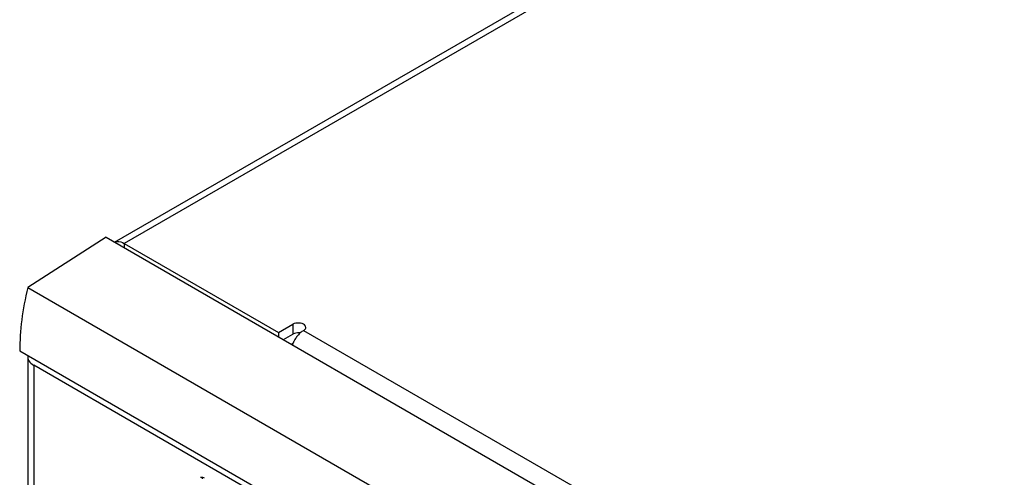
# Model space of a CAD drawing. Header units: inches. Extents: x 0 to 34, y 0 to 22.
# Tile 40 of 116: x 14.724 to 16.018, y 19.469 to 20.071. Entities that reach past the tile are written whole.
import ezdxf

# ---------------------------------------------------------------- set-up
doc = ezdxf.new("R2010")
doc.units = ezdxf.units.IN
doc.header["$LTSCALE"] = 1.87
doc.header["$MEASUREMENT"] = 0
doc.layers.get('0').update_dxf_attribs({"linetype": 'CONTINUOUS'})
doc.layers.add('02___PRT_ALL_AXES', color=7, linetype='CONTINUOUS')

msp = doc.modelspace()

# ---------------------------------------------------------------- linework, layer by layer
at = {"color": 3, "linetype": 'CONTINUOUS'}
for p, q in [((14.8492, 19.7782), (16.6803, 20.8355)), ((16.6937, 20.8341), (14.8619, 19.7765)), ((15.0976, 19.6622), (17.0115, 18.5571))]:
    msp.add_line(p, q, dxfattribs=at)
at = {"color": 7, "linetype": 'CONTINUOUS'}
for p, q in [((14.838, 19.7846), (14.7349, 19.7187)), ((14.838, 19.7846), (17.2233, 18.4074)), ((14.8619, 19.7765), (14.8619, 19.7708)), ((14.7349, 19.7187), (17.1147, 18.3446)), ((15.0815, 19.644), (15.0837, 19.6453)), ((14.7244, 19.6354), (17.1036, 18.2617)), ((14.7349, 19.6274), (14.7349, 17.9075)), ((14.7428, 19.6164), (14.7428, 17.8967)), ((17.0852, 18.2639), (14.7428, 19.6164)), ((14.9647, 19.4694), (14.9644, 19.4672))]:
    msp.add_line(p, q, dxfattribs=at)
at = {"color": 3, "linetype": 'CONTINUOUS'}
for centre, start, end in [((15.1213, 19.6286), 150.0858, 159.2915), ((15.1213, 19.6287), 142.7112, 150.1406)]:
    msp.add_arc(centre, 0.0414, start, end, dxfattribs=at)
at = {"color": 7, "linetype": 'CONTINUOUS'}
for centre, major_axis, ratio, start_param, end_param in [((14.9299, 19.7602), (0.1435, 0.2617), 0.562026, -4.261279, -3.940437), ((14.7616, 19.6275), (0.0267, 0.0002), 0.582403, 3.019177, 3.92255)]:
    msp.add_ellipse(centre, major_axis=major_axis, ratio=ratio, start_param=start_param, end_param=end_param, dxfattribs=at)
at = {"color": 3, "linetype": 'CONTINUOUS'}
msp.add_open_spline([(14.8493, 19.7782), (14.8502, 19.7786), (14.8545, 19.7798), (14.859, 19.7782), (14.8619, 19.7765)], degree=3, knots=[0, 0, 0, 0, 0.220467, 1, 1, 1, 1], dxfattribs=at)
for points in [[(15.0931, 19.6589), (15.0914, 19.6574), (15.0898, 19.6556), (15.0884, 19.6537)], [(15.0976, 19.6622), (15.096, 19.6613), (15.0945, 19.6601), (15.0931, 19.6589)]]:
    msp.add_open_spline(points, degree=3, dxfattribs=at)
at = {"color": 7, "linetype": 'CONTINUOUS'}
msp.add_open_spline([(14.9618, 19.4692), (14.9621, 19.4694), (14.9637, 19.4699), (14.9656, 19.4693), (14.9667, 19.4686)], degree=3, knots=[0, 0, 0, 0, 0.220701, 1, 1, 1, 1], dxfattribs=at)
at = {"layer": '02___PRT_ALL_AXES', "color": 3, "linetype": 'CONTINUOUS'}
for p, q in [((14.8619, 19.7765), (15.0646, 19.6595)), ((15.0646, 19.6595), (15.0835, 19.6703))]:
    msp.add_line(p, q, dxfattribs=at)
at = {"layer": '02___PRT_ALL_AXES', "color": 7, "linetype": 'CONTINUOUS'}
for p, q in [((15.0835, 19.6703), (15.0835, 19.6573)), ((15.0646, 19.6595), (15.0646, 19.6538)), ((15.071, 19.6501), (15.0835, 19.6573))]:
    msp.add_line(p, q, dxfattribs=at)
msp.add_arc((15.0906, 19.6423), 0.0167, 80.6885, 86.2765, dxfattribs=at)
at = {"layer": '02___PRT_ALL_AXES', "color": 3, "linetype": 'CONTINUOUS'}
for points, knots in [([(15.1005, 19.6663), (15.1005, 19.6675), (15.0981, 19.671), (15.0914, 19.6725), (15.0858, 19.6717), (15.0835, 19.6703)], [0, 0, 0, 0, 0.184866, 0.580768, 1, 1, 1, 1]), ([(15.0976, 19.6622), (15.098, 19.6624), (15.0995, 19.6634), (15.1005, 19.6651), (15.1005, 19.6663)], [0, 0, 0, 0, 0.294639, 1, 1, 1, 1])]:
    msp.add_open_spline(points, degree=3, knots=knots, dxfattribs=at)
at = {"layer": '02___PRT_ALL_AXES', "color": 7, "linetype": 'CONTINUOUS'}
msp.add_open_spline([(15.0917, 19.6589), (15.0889, 19.6591), (15.0859, 19.6587), (15.0835, 19.6573)], degree=3, dxfattribs=at)

doc.saveas('drawing.dxf')
